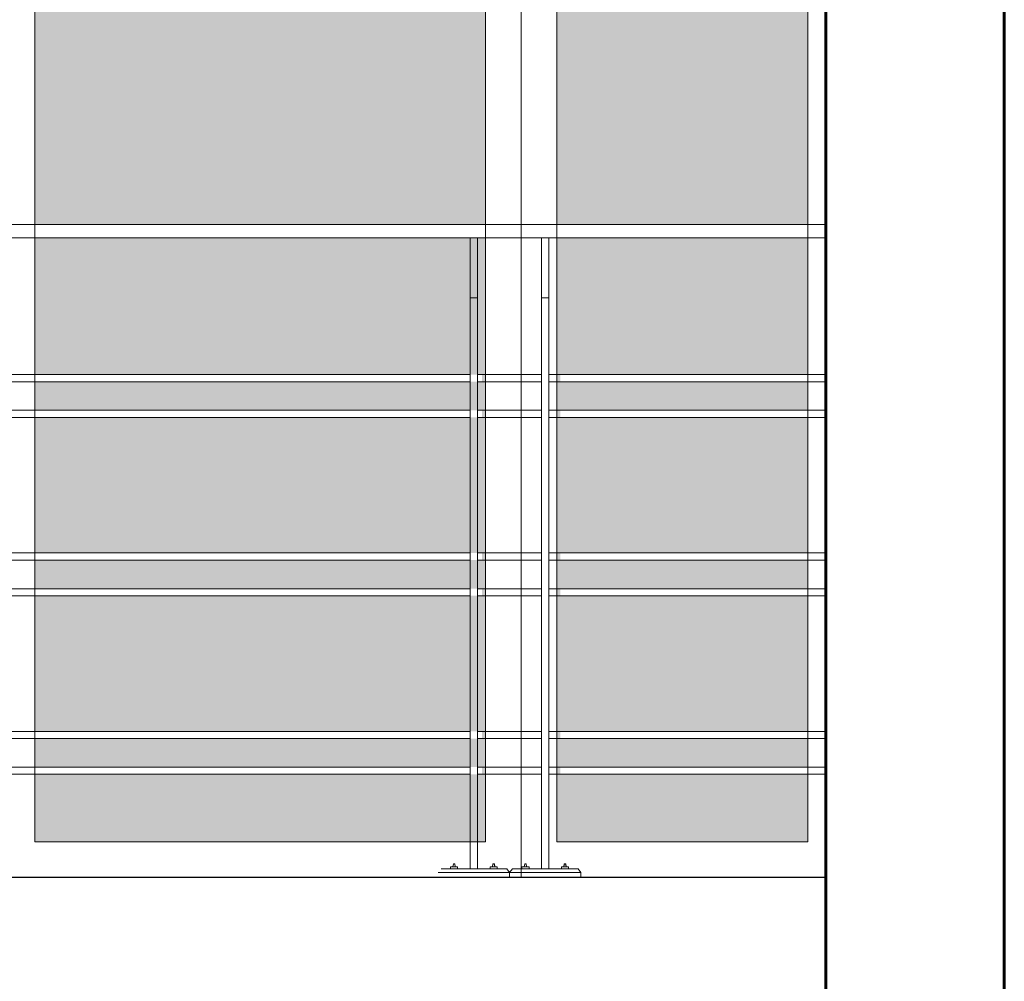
# Model space of a CAD drawing. Header units: metres. Extents: x -13 to 533, y -25 to 219.
# Tile 96 of 99: x 123.7 to 125.08, y 16.76 to 18.11. Entities that reach past the tile are written whole.
import ezdxf

# ---------------------------------------------------------------- set-up
doc = ezdxf.new("R2010")
doc.units = ezdxf.units.M
for name, color, linetype, lineweight in [('Pluma 0.1', 252, 'Continuous', 9), ('Pluma 0.2', 252, 'Continuous', 20), ('PLUMA 0.3', 251, 'Continuous', 30), ('PLUMA 0.8', 1, 'Continuous', 60)]:
    doc.layers.add(name, color=color, linetype=linetype, lineweight=lineweight)

msp = doc.modelspace()

# ---------------------------------------------------------------- hatches: boundary and pattern name
at = {"transparency": 33554595}
h = msp.add_hatch(color=256, dxfattribs=at)
h.set_gradient(color1=(122, 255, 255), color2=(56, 205, 255), tint=1, name='INVSPHERICAL')
h.paths.add_polyline_path([(124.8062, 17.8226), (124.4544, 17.8226), (124.4544, 19.3077), (124.8062, 19.3077)])
h.paths.add_polyline_path([(124.3544, 17.8226), (123.7227, 17.8226), (123.7227, 19.3077), (124.3544, 19.3077)])
h.paths.add_polyline_path([(122.8909, 17.8226), (122.5392, 17.8226), (122.5392, 19.3077), (122.8909, 19.3077)])
h.paths.add_polyline_path([(123.6227, 17.8226), (122.9909, 17.8226), (122.9909, 19.3077), (123.6227, 19.3077)])
h.paths.add_polyline_path([(124.3494, 17.1125), (123.7227, 17.1125), (123.7227, 17.3025), (124.3494, 17.3025), (124.3494, 17.3125), (123.7227, 17.3125), (123.7227, 17.3525), (124.3494, 17.3525), (124.3494, 17.3625), (123.7227, 17.3625), (123.7227, 17.5525), (124.3494, 17.5525), (124.3494, 17.5625), (123.7227, 17.5625), (123.7227, 17.6025), (124.3494, 17.6025), (124.3494, 17.6125), (123.7227, 17.6125), (123.7227, 17.8038), (124.3544, 17.8038), (124.3544, 16.9577), (123.7227, 16.9577), (123.7227, 17.0525), (124.3494, 17.0525), (124.3494, 17.0625), (123.7227, 17.0625), (123.7227, 17.1025), (124.3494, 17.1025)])
h.paths.add_polyline_path([(124.4594, 17.5525), (124.8062, 17.5525), (124.8062, 17.3625), (124.4594, 17.3625), (124.4594, 17.3525), (124.8062, 17.3525), (124.8062, 17.3125), (124.4594, 17.3125), (124.4594, 17.3025), (124.8062, 17.3025), (124.8062, 17.1125), (124.4594, 17.1125), (124.4594, 17.1025), (124.8062, 17.1025), (124.8062, 17.0625), (124.4594, 17.0625), (124.4594, 17.0525), (124.8062, 17.0525), (124.8062, 16.9577), (124.4544, 16.9577), (124.4544, 17.8038), (124.8062, 17.8038), (124.8062, 17.6125), (124.4594, 17.6125), (124.4594, 17.6025), (124.8062, 17.6025), (124.8062, 17.5625), (124.4594, 17.5625)])
h.paths.add_polyline_path([(122.9962, 17.0525), (123.6227, 17.0525), (123.6227, 16.9577), (122.9909, 16.9577), (122.9909, 17.8038), (123.6227, 17.8038), (123.6227, 17.6125), (122.9962, 17.6125), (122.9962, 17.6025), (123.6227, 17.6025), (123.6227, 17.5625), (122.9962, 17.5625), (122.9962, 17.5525), (123.6227, 17.5525), (123.6227, 17.3625), (122.9962, 17.3625), (122.9962, 17.3525), (123.6227, 17.3525), (123.6227, 17.3125), (122.9962, 17.3125), (122.9962, 17.3025), (123.6227, 17.3025), (123.6227, 17.1125), (122.9962, 17.1125), (122.9962, 17.1025), (123.6227, 17.1025), (123.6227, 17.0625), (122.9962, 17.0625)])
h.paths.add_polyline_path([(122.5392, 17.0525), (122.8862, 17.0525), (122.8862, 17.0625), (122.5392, 17.0625), (122.5392, 17.1025), (122.8862, 17.1025), (122.8862, 17.1125), (122.5392, 17.1125), (122.5392, 17.3025), (122.8862, 17.3025), (122.8862, 17.3125), (122.5392, 17.3125), (122.5392, 17.3525), (122.8862, 17.3525), (122.8862, 17.3625), (122.5392, 17.3625), (122.5392, 17.5525), (122.8862, 17.5525), (122.8862, 17.5625), (122.5392, 17.5625), (122.5392, 17.6025), (122.8862, 17.6025), (122.8862, 17.6125), (122.5392, 17.6125), (122.5392, 17.8038), (122.8909, 17.8038), (122.8909, 16.9577), (122.5392, 16.9577)])

# ---------------------------------------------------------------- linework, layer by layer
at = {"layer": 'Pluma 0.1'}
msp.add_line((124.4044, 19.3577), (124.4044, 16.9077), dxfattribs=at)
for points in [[(124.3544, 19.3077), (123.7227, 19.3077), (123.7227, 16.9577), (124.3544, 16.9577)], [(124.8062, 19.3077), (124.4544, 19.3077), (124.4544, 16.9577), (124.8062, 16.9577)]]:
    msp.add_lwpolyline(points, close=True, dxfattribs=at)
at = {"layer": 'Pluma 0.2'}
for p, q in [((124.8314, 17.8226), (122.4729, 17.8226)), ((124.8314, 17.8038), (122.4729, 17.8038)), ((124.3331, 17.7201), (124.3331, 17.8038)), ((124.3431, 17.7201), (124.3431, 17.8038)), ((124.4331, 17.7201), (124.4331, 17.8038)), ((124.4431, 17.7201), (124.4431, 17.8038)), ((124.3431, 17.7201), (124.3331, 17.7201)), ((124.3331, 17.7201), (124.3431, 17.7201)), ((124.3331, 16.9201), (124.3331, 17.7201)), ((124.3331, 16.9201), (124.3331, 17.7201)), ((124.3331, 17.7201), (124.3333, 17.7201)), ((124.3333, 17.7201), (124.3331, 17.7201)), ((124.3338, 17.7201), (124.3333, 17.7201)), ((124.3333, 17.7201), (124.3338, 17.7201)), ((124.3338, 17.7201), (124.3346, 17.7201)), ((124.3346, 17.7201), (124.3338, 17.7201)), ((124.3356, 17.7201), (124.3346, 17.7201)), ((124.3346, 17.7201), (124.3356, 17.7201)), ((124.3368, 17.7201), (124.3356, 17.7201)), ((124.3356, 17.7201), (124.3368, 17.7201)), ((124.3381, 17.7201), (124.3368, 17.7201)), ((124.3368, 17.7201), (124.3381, 17.7201)), ((124.3394, 17.7201), (124.3381, 17.7201)), ((124.3381, 17.7201), (124.3394, 17.7201)), ((124.3406, 17.7201), (124.3394, 17.7201)), ((124.3394, 17.7201), (124.3406, 17.7201)), ((124.3416, 17.7201), (124.3406, 17.7201)), ((124.3406, 17.7201), (124.3416, 17.7201)), ((124.3416, 17.7201), (124.3424, 17.7201)), ((124.3424, 17.7201), (124.3416, 17.7201)), ((124.3429, 17.7201), (124.3424, 17.7201)), ((124.3424, 17.7201), (124.3429, 17.7201)), ((124.3431, 17.7201), (124.3429, 17.7201)), ((124.3429, 17.7201), (124.3431, 17.7201)), ((124.3431, 16.9201), (124.3431, 17.7201)), ((124.3431, 16.9201), (124.3431, 17.7201)), ((124.4431, 17.7201), (124.4331, 17.7201)), ((124.4331, 17.7201), (124.4431, 17.7201)), ((124.4331, 16.9201), (124.4331, 17.7201)), ((124.4331, 16.9201), (124.4331, 17.7201)), ((124.4331, 17.7201), (124.4333, 17.7201)), ((124.4333, 17.7201), (124.4331, 17.7201)), ((124.4338, 17.7201), (124.4333, 17.7201)), ((124.4333, 17.7201), (124.4338, 17.7201)), ((124.4338, 17.7201), (124.4346, 17.7201)), ((124.4346, 17.7201), (124.4338, 17.7201)), ((124.4356, 17.7201), (124.4346, 17.7201)), ((124.4346, 17.7201), (124.4356, 17.7201)), ((124.4368, 17.7201), (124.4356, 17.7201)), ((124.4356, 17.7201), (124.4368, 17.7201)), ((124.4381, 17.7201), (124.4368, 17.7201)), ((124.4368, 17.7201), (124.4381, 17.7201)), ((124.4394, 17.7201), (124.4381, 17.7201)), ((124.4381, 17.7201), (124.4394, 17.7201)), ((124.4406, 17.7201), (124.4394, 17.7201)), ((124.4394, 17.7201), (124.4406, 17.7201)), ((124.4416, 17.7201), (124.4406, 17.7201)), ((124.4406, 17.7201), (124.4416, 17.7201)), ((124.4416, 17.7201), (124.4424, 17.7201)), ((124.4424, 17.7201), (124.4416, 17.7201)), ((124.4429, 17.7201), (124.4424, 17.7201)), ((124.4424, 17.7201), (124.4429, 17.7201)), ((124.4431, 17.7201), (124.4429, 17.7201)), ((124.4429, 17.7201), (124.4431, 17.7201)), ((124.4431, 16.9201), (124.4431, 17.7201)), ((124.4431, 16.9201), (124.4431, 17.7201)), ((124.3331, 17.6125), (122.9799, 17.6125)), ((124.3431, 17.6125), (124.4331, 17.6125)), ((124.4429, 17.6125), (124.8314, 17.6125)), ((124.3331, 17.6025), (122.9799, 17.6025)), ((124.3431, 17.6025), (124.4331, 17.6025)), ((124.4429, 17.6025), (124.8314, 17.6025)), ((124.3331, 17.5625), (122.9799, 17.5625)), ((124.3331, 17.5525), (122.9799, 17.5525)), ((124.3431, 17.5625), (124.4331, 17.5625)), ((124.3431, 17.5525), (124.4331, 17.5525)), ((124.4429, 17.5625), (124.8314, 17.5625)), ((124.4429, 17.5525), (124.4431, 17.5525)), ((124.4429, 17.5525), (124.8314, 17.5525)), ((124.3331, 17.3625), (122.9799, 17.3625)), ((124.3431, 17.3625), (124.4331, 17.3625)), ((124.4429, 17.3625), (124.8314, 17.3625)), ((124.3331, 17.3525), (122.9799, 17.3525)), ((124.3431, 17.3525), (124.4331, 17.3525)), ((124.4429, 17.3525), (124.8314, 17.3525)), ((124.3331, 17.3125), (122.9799, 17.3125)), ((124.3331, 17.3025), (122.9799, 17.3025)), ((124.3431, 17.3125), (124.4331, 17.3125)), ((124.3431, 17.3025), (124.4331, 17.3025)), ((124.4429, 17.3125), (124.8314, 17.3125)), ((124.4429, 17.3025), (124.8314, 17.3025)), ((124.3331, 17.1125), (122.9799, 17.1125)), ((124.3431, 17.1125), (124.4331, 17.1125)), ((124.4429, 17.1125), (124.8314, 17.1125)), ((124.3331, 17.1025), (122.9799, 17.1025)), ((124.3431, 17.1025), (124.4331, 17.1025)), ((124.4429, 17.1025), (124.8314, 17.1025)), ((124.3331, 17.0625), (122.9799, 17.0625)), ((124.3431, 17.0625), (124.4331, 17.0625)), ((124.4429, 17.0625), (124.8314, 17.0625)), ((124.3331, 17.0525), (122.9799, 17.0525)), ((124.3431, 17.0525), (124.4331, 17.0525)), ((124.4429, 17.0525), (124.8314, 17.0525)), ((124.3841, 16.9201), (124.2921, 16.9201)), ((124.2921, 16.9201), (124.3841, 16.9201)), ((124.3056, 16.9231), (124.3054, 16.9231)), ((124.3054, 16.9231), (124.3056, 16.9231)), ((124.3054, 16.9201), (124.3054, 16.9231)), ((124.3056, 16.9231), (124.3054, 16.9231)), ((124.3054, 16.9231), (124.3056, 16.9231)), ((124.3054, 16.9201), (124.3054, 16.9231)), ((124.3054, 16.9201), (124.3056, 16.9201)), ((124.3056, 16.9201), (124.3054, 16.9201)), ((124.3056, 16.9201), (124.3054, 16.9201)), ((124.3054, 16.9201), (124.3056, 16.9201)), ((124.3061, 16.9231), (124.3056, 16.9231)), ((124.3056, 16.9231), (124.3061, 16.9231)), ((124.3061, 16.9231), (124.3056, 16.9231)), ((124.3056, 16.9231), (124.3061, 16.9231)), ((124.3056, 16.9201), (124.3061, 16.9201)), ((124.3061, 16.9201), (124.3056, 16.9201)), ((124.3056, 16.9201), (124.3061, 16.9201)), ((124.3061, 16.9201), (124.3056, 16.9201)), ((124.3069, 16.9231), (124.3061, 16.9231)), ((124.3061, 16.9231), (124.3069, 16.9231)), ((124.3069, 16.9231), (124.3061, 16.9231)), ((124.3061, 16.9231), (124.3069, 16.9231)), ((124.3069, 16.9201), (124.3061, 16.9201)), ((124.3061, 16.9201), (124.3069, 16.9201)), ((124.3061, 16.9201), (124.3069, 16.9201)), ((124.3069, 16.9201), (124.3061, 16.9201)), ((124.3079, 16.9231), (124.3069, 16.9231)), ((124.3069, 16.9231), (124.3079, 16.9231)), ((124.3079, 16.9231), (124.3069, 16.9231)), ((124.3069, 16.9231), (124.3079, 16.9231)), ((124.3079, 16.9201), (124.3069, 16.9201)), ((124.3069, 16.9201), (124.3079, 16.9201)), ((124.3079, 16.9201), (124.3069, 16.9201)), ((124.3069, 16.9201), (124.3079, 16.9201)), ((124.3091, 16.9231), (124.3079, 16.9231)), ((124.3079, 16.9231), (124.3091, 16.9231)), ((124.3091, 16.9231), (124.3079, 16.9231)), ((124.3079, 16.9231), (124.3091, 16.9231)), ((124.3091, 16.9201), (124.3079, 16.9201)), ((124.3079, 16.9201), (124.3091, 16.9201)), ((124.3091, 16.9201), (124.3079, 16.9201)), ((124.3079, 16.9201), (124.3091, 16.9201)), ((124.3088, 16.9231), (124.3094, 16.9271)), ((124.3088, 16.9231), (124.3095, 16.9271)), ((124.3089, 16.9231), (124.3088, 16.9231)), ((124.3088, 16.9231), (124.3089, 16.9231)), ((124.3089, 16.9231), (124.3088, 16.9231)), ((124.3088, 16.9231), (124.3089, 16.9231)), ((124.309, 16.9231), (124.3089, 16.9231)), ((124.3089, 16.9231), (124.309, 16.9231)), ((124.309, 16.9231), (124.3089, 16.9231)), ((124.3089, 16.9231), (124.309, 16.9231)), ((124.3093, 16.9231), (124.309, 16.9231)), ((124.309, 16.9231), (124.3093, 16.9231)), ((124.3093, 16.9231), (124.309, 16.9231)), ((124.309, 16.9231), (124.3093, 16.9231)), ((124.3104, 16.9231), (124.3091, 16.9231)), ((124.3091, 16.9231), (124.3104, 16.9231)), ((124.3091, 16.9231), (124.3104, 16.9231)), ((124.3104, 16.9231), (124.3091, 16.9231)), ((124.3104, 16.9201), (124.3091, 16.9201)), ((124.3091, 16.9201), (124.3104, 16.9201)), ((124.3104, 16.9201), (124.3091, 16.9201)), ((124.3091, 16.9201), (124.3104, 16.9201)), ((124.3096, 16.9231), (124.3093, 16.9231)), ((124.3093, 16.9231), (124.3096, 16.9231)), ((124.3096, 16.9231), (124.3093, 16.9231)), ((124.3093, 16.9231), (124.3096, 16.9231)), ((124.3095, 16.9271), (124.3094, 16.9271)), ((124.3094, 16.9271), (124.3095, 16.9271)), ((124.3096, 16.9271), (124.3095, 16.9271)), ((124.3095, 16.9271), (124.3096, 16.9271)), ((124.3096, 16.9271), (124.3095, 16.9271)), ((124.3095, 16.9271), (124.3095, 16.9271)), ((124.3095, 16.9271), (124.3095, 16.9271)), ((124.3095, 16.9271), (124.3096, 16.9271)), ((124.3097, 16.9271), (124.3096, 16.9271)), ((124.3096, 16.9271), (124.3097, 16.9271)), ((124.3098, 16.9271), (124.3096, 16.9271)), ((124.3096, 16.9271), (124.3098, 16.9271)), ((124.31, 16.9231), (124.3096, 16.9231)), ((124.3096, 16.9231), (124.31, 16.9231)), ((124.3096, 16.9231), (124.31, 16.9231)), ((124.31, 16.9231), (124.3096, 16.9231)), ((124.3099, 16.9271), (124.3097, 16.9271)), ((124.3097, 16.9271), (124.3099, 16.9271)), ((124.31, 16.9271), (124.3098, 16.9271)), ((124.3098, 16.9271), (124.31, 16.9271)), ((124.3101, 16.9271), (124.3099, 16.9271)), ((124.3099, 16.9271), (124.3101, 16.9271)), ((124.3102, 16.9271), (124.31, 16.9271)), ((124.31, 16.9271), (124.3102, 16.9271)), ((124.3104, 16.9231), (124.31, 16.9231)), ((124.31, 16.9231), (124.3104, 16.9231)), ((124.31, 16.9231), (124.3104, 16.9231)), ((124.3104, 16.9231), (124.31, 16.9231)), ((124.3104, 16.9271), (124.3101, 16.9271)), ((124.3101, 16.9271), (124.3104, 16.9271)), ((124.3105, 16.9271), (124.3102, 16.9271)), ((124.3102, 16.9271), (124.3105, 16.9271)), ((124.3106, 16.9271), (124.3104, 16.9271)), ((124.3104, 16.9271), (124.3106, 16.9271)), ((124.3117, 16.9231), (124.3104, 16.9231)), ((124.3104, 16.9231), (124.3117, 16.9231)), ((124.3108, 16.9231), (124.3104, 16.9231)), ((124.3104, 16.9231), (124.3108, 16.9231)), ((124.3104, 16.9231), (124.3117, 16.9231)), ((124.3117, 16.9231), (124.3104, 16.9231)), ((124.3104, 16.9231), (124.3108, 16.9231)), ((124.3108, 16.9231), (124.3104, 16.9231)), ((124.3117, 16.9201), (124.3104, 16.9201)), ((124.3104, 16.9201), (124.3117, 16.9201)), ((124.3104, 16.9201), (124.3117, 16.9201)), ((124.3117, 16.9201), (124.3104, 16.9201)), ((124.3107, 16.9271), (124.3105, 16.9271)), ((124.3105, 16.9271), (124.3107, 16.9271)), ((124.3109, 16.9271), (124.3106, 16.9271)), ((124.3106, 16.9271), (124.3109, 16.9271)), ((124.3107, 16.9271), (124.3109, 16.9271)), ((124.3109, 16.9271), (124.3107, 16.9271)), ((124.3112, 16.9231), (124.3108, 16.9231)), ((124.3108, 16.9231), (124.3112, 16.9231)), ((124.3108, 16.9231), (124.3112, 16.9231)), ((124.3112, 16.9231), (124.3108, 16.9231)), ((124.3111, 16.9271), (124.3109, 16.9271)), ((124.3109, 16.9271), (124.3111, 16.9271)), ((124.3109, 16.9271), (124.3111, 16.9271)), ((124.3111, 16.9271), (124.3109, 16.9271)), ((124.3112, 16.9271), (124.3111, 16.9271)), ((124.3111, 16.9271), (124.3112, 16.9271)), ((124.3111, 16.9271), (124.3113, 16.9271)), ((124.3113, 16.9271), (124.3111, 16.9271)), ((124.3113, 16.9271), (124.3112, 16.9271)), ((124.3112, 16.9271), (124.3113, 16.9271)), ((124.3115, 16.9231), (124.3112, 16.9231)), ((124.3112, 16.9231), (124.3115, 16.9231)), ((124.3112, 16.9231), (124.3115, 16.9231)), ((124.3115, 16.9231), (124.3112, 16.9231)), ((124.3113, 16.9271), (124.3113, 16.9271)), ((124.3113, 16.9271), (124.3113, 16.9271)), ((124.312, 16.9231), (124.3113, 16.9271)), ((124.3113, 16.9271), (124.3114, 16.9271)), ((124.3114, 16.9271), (124.3113, 16.9271)), ((124.3114, 16.9271), (124.3114, 16.9271)), ((124.3114, 16.9271), (124.3114, 16.9271)), ((124.312, 16.9231), (124.3114, 16.9271)), ((124.3118, 16.9231), (124.3115, 16.9231)), ((124.3115, 16.9231), (124.3118, 16.9231)), ((124.3115, 16.9231), (124.3118, 16.9231)), ((124.3118, 16.9231), (124.3115, 16.9231)), ((124.3129, 16.9231), (124.3117, 16.9231)), ((124.3117, 16.9231), (124.3129, 16.9231)), ((124.3117, 16.9231), (124.3129, 16.9231)), ((124.3129, 16.9231), (124.3117, 16.9231)), ((124.3129, 16.9201), (124.3117, 16.9201)), ((124.3117, 16.9201), (124.3129, 16.9201)), ((124.3129, 16.9201), (124.3117, 16.9201)), ((124.3117, 16.9201), (124.3129, 16.9201)), ((124.3118, 16.9231), (124.3119, 16.9231)), ((124.3119, 16.9231), (124.3118, 16.9231)), ((124.3118, 16.9231), (124.3119, 16.9231)), ((124.3119, 16.9231), (124.3118, 16.9231)), ((124.3119, 16.9231), (124.312, 16.9231)), ((124.312, 16.9231), (124.3119, 16.9231)), ((124.3119, 16.9231), (124.312, 16.9231)), ((124.312, 16.9231), (124.3119, 16.9231)), ((124.3139, 16.9231), (124.3129, 16.9231)), ((124.3129, 16.9231), (124.3139, 16.9231)), ((124.3129, 16.9231), (124.3139, 16.9231)), ((124.3139, 16.9231), (124.3129, 16.9231)), ((124.3139, 16.9201), (124.3129, 16.9201)), ((124.3129, 16.9201), (124.3139, 16.9201)), ((124.3139, 16.9201), (124.3129, 16.9201)), ((124.3129, 16.9201), (124.3139, 16.9201)), ((124.3147, 16.9231), (124.3139, 16.9231)), ((124.3139, 16.9231), (124.3147, 16.9231)), ((124.3139, 16.9231), (124.3147, 16.9231)), ((124.3147, 16.9231), (124.3139, 16.9231)), ((124.3147, 16.9201), (124.3139, 16.9201)), ((124.3139, 16.9201), (124.3147, 16.9201)), ((124.3139, 16.9201), (124.3147, 16.9201)), ((124.3147, 16.9201), (124.3139, 16.9201)), ((124.3152, 16.9231), (124.3147, 16.9231)), ((124.3147, 16.9231), (124.3152, 16.9231)), ((124.3147, 16.9231), (124.3152, 16.9231)), ((124.3152, 16.9231), (124.3147, 16.9231)), ((124.3152, 16.9201), (124.3147, 16.9201)), ((124.3147, 16.9201), (124.3152, 16.9201)), ((124.3147, 16.9201), (124.3152, 16.9201)), ((124.3152, 16.9201), (124.3147, 16.9201)), ((124.3152, 16.9231), (124.3154, 16.9231)), ((124.3154, 16.9231), (124.3152, 16.9231)), ((124.3152, 16.9231), (124.3154, 16.9231)), ((124.3154, 16.9231), (124.3152, 16.9231)), ((124.3154, 16.9201), (124.3152, 16.9201)), ((124.3152, 16.9201), (124.3154, 16.9201)), ((124.3154, 16.9201), (124.3152, 16.9201)), ((124.3152, 16.9201), (124.3154, 16.9201)), ((124.3154, 16.9201), (124.3154, 16.9231)), ((124.3154, 16.9201), (124.3154, 16.9231)), ((124.3431, 16.9201), (124.3331, 16.9201)), ((124.3331, 16.9201), (124.3431, 16.9201)), ((124.361, 16.9231), (124.3608, 16.9231)), ((124.3608, 16.9231), (124.361, 16.9231)), ((124.3608, 16.9201), (124.3608, 16.9231)), ((124.361, 16.9231), (124.3608, 16.9231)), ((124.3608, 16.9231), (124.361, 16.9231)), ((124.3608, 16.9201), (124.3608, 16.9231)), ((124.3608, 16.9201), (124.361, 16.9201)), ((124.361, 16.9201), (124.3608, 16.9201)), ((124.3608, 16.9201), (124.361, 16.9201)), ((124.361, 16.9201), (124.3608, 16.9201)), ((124.361, 16.9231), (124.3615, 16.9231)), ((124.3615, 16.9231), (124.361, 16.9231)), ((124.3615, 16.9231), (124.361, 16.9231)), ((124.361, 16.9231), (124.3615, 16.9231)), ((124.361, 16.9201), (124.3615, 16.9201)), ((124.3615, 16.9201), (124.361, 16.9201)), ((124.3615, 16.9201), (124.361, 16.9201)), ((124.361, 16.9201), (124.3615, 16.9201)), ((124.3615, 16.9231), (124.3623, 16.9231)), ((124.3623, 16.9231), (124.3615, 16.9231)), ((124.3623, 16.9231), (124.3615, 16.9231)), ((124.3615, 16.9231), (124.3623, 16.9231)), ((124.3615, 16.9201), (124.3623, 16.9201)), ((124.3623, 16.9201), (124.3615, 16.9201)), ((124.3623, 16.9201), (124.3615, 16.9201)), ((124.3615, 16.9201), (124.3623, 16.9201)), ((124.3623, 16.9231), (124.3633, 16.9231)), ((124.3633, 16.9231), (124.3623, 16.9231)), ((124.3633, 16.9231), (124.3623, 16.9231)), ((124.3623, 16.9231), (124.3633, 16.9231)), ((124.3623, 16.9201), (124.3633, 16.9201)), ((124.3633, 16.9201), (124.3623, 16.9201)), ((124.3623, 16.9201), (124.3633, 16.9201)), ((124.3633, 16.9201), (124.3623, 16.9201)), ((124.3633, 16.9231), (124.3645, 16.9231)), ((124.3645, 16.9231), (124.3633, 16.9231)), ((124.3645, 16.9231), (124.3633, 16.9231)), ((124.3633, 16.9231), (124.3645, 16.9231)), ((124.3633, 16.9201), (124.3645, 16.9201)), ((124.3645, 16.9201), (124.3633, 16.9201)), ((124.3633, 16.9201), (124.3645, 16.9201)), ((124.3645, 16.9201), (124.3633, 16.9201)), ((124.3642, 16.9231), (124.3649, 16.9271)), ((124.3642, 16.9231), (124.3648, 16.9271)), ((124.3643, 16.9231), (124.3642, 16.9231)), ((124.3642, 16.9231), (124.3643, 16.9231)), ((124.3643, 16.9231), (124.3642, 16.9231)), ((124.3642, 16.9231), (124.3643, 16.9231)), ((124.3645, 16.9231), (124.3643, 16.9231)), ((124.3643, 16.9231), (124.3645, 16.9231)), ((124.3645, 16.9231), (124.3643, 16.9231)), ((124.3643, 16.9231), (124.3645, 16.9231)), ((124.3645, 16.9231), (124.3658, 16.9231)), ((124.3658, 16.9231), (124.3645, 16.9231)), ((124.3645, 16.9231), (124.3647, 16.9231)), ((124.3647, 16.9231), (124.3645, 16.9231)), ((124.3658, 16.9231), (124.3645, 16.9231)), ((124.3645, 16.9231), (124.3658, 16.9231)), ((124.3647, 16.9231), (124.3645, 16.9231)), ((124.3645, 16.9231), (124.3647, 16.9231)), ((124.3645, 16.9201), (124.3658, 16.9201)), ((124.3658, 16.9201), (124.3645, 16.9201)), ((124.3658, 16.9201), (124.3645, 16.9201)), ((124.3645, 16.9201), (124.3658, 16.9201)), ((124.3647, 16.9231), (124.365, 16.9231)), ((124.365, 16.9231), (124.3647, 16.9231)), ((124.365, 16.9231), (124.3647, 16.9231)), ((124.3647, 16.9231), (124.365, 16.9231)), ((124.3649, 16.9271), (124.3648, 16.9271)), ((124.3648, 16.9271), (124.3648, 16.9271)), ((124.3648, 16.9271), (124.3648, 16.9271)), ((124.3648, 16.9271), (124.3649, 16.9271)), ((124.3649, 16.9271), (124.365, 16.9271)), ((124.365, 16.9271), (124.3649, 16.9271)), ((124.3649, 16.9271), (124.3649, 16.9271)), ((124.3649, 16.9271), (124.3649, 16.9271)), ((124.3651, 16.9271), (124.3649, 16.9271)), ((124.3649, 16.9271), (124.3651, 16.9271)), ((124.365, 16.9271), (124.3652, 16.9271)), ((124.3652, 16.9271), (124.365, 16.9271)), ((124.365, 16.9231), (124.3654, 16.9231)), ((124.3654, 16.9231), (124.365, 16.9231)), ((124.3654, 16.9231), (124.365, 16.9231)), ((124.365, 16.9231), (124.3654, 16.9231)), ((124.3653, 16.9271), (124.3651, 16.9271)), ((124.3651, 16.9271), (124.3653, 16.9271)), ((124.3652, 16.9271), (124.3654, 16.9271)), ((124.3654, 16.9271), (124.3652, 16.9271)), ((124.3655, 16.9271), (124.3653, 16.9271)), ((124.3653, 16.9271), (124.3655, 16.9271)), ((124.3654, 16.9271), (124.3656, 16.9271)), ((124.3656, 16.9271), (124.3654, 16.9271)), ((124.3654, 16.9231), (124.3658, 16.9231)), ((124.3658, 16.9231), (124.3654, 16.9231)), ((124.3658, 16.9231), (124.3654, 16.9231)), ((124.3654, 16.9231), (124.3658, 16.9231)), ((124.3655, 16.9271), (124.3658, 16.9271)), ((124.3658, 16.9271), (124.3655, 16.9271)), ((124.3656, 16.9271), (124.3658, 16.9271)), ((124.3658, 16.9271), (124.3656, 16.9271)), ((124.3658, 16.9271), (124.3661, 16.9271)), ((124.3661, 16.9271), (124.3658, 16.9271)), ((124.3658, 16.9271), (124.366, 16.9271)), ((124.366, 16.9271), (124.3658, 16.9271)), ((124.3658, 16.9231), (124.3671, 16.9231)), ((124.3671, 16.9231), (124.3658, 16.9231)), ((124.3658, 16.9231), (124.3662, 16.9231)), ((124.3662, 16.9231), (124.3658, 16.9231)), ((124.3671, 16.9231), (124.3658, 16.9231)), ((124.3658, 16.9231), (124.3671, 16.9231)), ((124.3662, 16.9231), (124.3658, 16.9231)), ((124.3658, 16.9231), (124.3662, 16.9231)), ((124.3658, 16.9201), (124.3671, 16.9201)), ((124.3671, 16.9201), (124.3658, 16.9201)), ((124.3658, 16.9201), (124.3671, 16.9201)), ((124.3671, 16.9201), (124.3658, 16.9201)), ((124.366, 16.9271), (124.3662, 16.9271)), ((124.3662, 16.9271), (124.366, 16.9271)), ((124.3661, 16.9271), (124.3663, 16.9271)), ((124.3663, 16.9271), (124.3661, 16.9271)), ((124.3662, 16.9271), (124.3664, 16.9271)), ((124.3664, 16.9271), (124.3662, 16.9271)), ((124.3662, 16.9231), (124.3666, 16.9231)), ((124.3666, 16.9231), (124.3662, 16.9231)), ((124.3666, 16.9231), (124.3662, 16.9231)), ((124.3662, 16.9231), (124.3666, 16.9231)), ((124.3663, 16.9271), (124.3665, 16.9271)), ((124.3665, 16.9271), (124.3663, 16.9271)), ((124.3664, 16.9271), (124.3666, 16.9271)), ((124.3666, 16.9271), (124.3664, 16.9271)), ((124.3665, 16.9271), (124.3667, 16.9271)), ((124.3667, 16.9271), (124.3665, 16.9271)), ((124.3666, 16.9271), (124.3667, 16.9271)), ((124.3667, 16.9271), (124.3666, 16.9271)), ((124.3666, 16.9231), (124.3669, 16.9231)), ((124.3669, 16.9231), (124.3666, 16.9231)), ((124.3666, 16.9231), (124.3669, 16.9231)), ((124.3669, 16.9231), (124.3666, 16.9231)), ((124.3667, 16.9271), (124.3668, 16.9271)), ((124.3668, 16.9271), (124.3667, 16.9271)), ((124.3667, 16.9271), (124.3667, 16.9271)), ((124.3667, 16.9271), (124.3667, 16.9271)), ((124.3674, 16.9231), (124.3667, 16.9271)), ((124.3668, 16.9271), (124.3668, 16.9271)), ((124.3668, 16.9271), (124.3668, 16.9271)), ((124.3674, 16.9231), (124.3668, 16.9271)), ((124.3669, 16.9231), (124.3672, 16.9231)), ((124.3672, 16.9231), (124.3669, 16.9231)), ((124.3669, 16.9231), (124.3672, 16.9231)), ((124.3672, 16.9231), (124.3669, 16.9231)), ((124.3671, 16.9231), (124.3683, 16.9231)), ((124.3683, 16.9231), (124.3671, 16.9231)), ((124.3671, 16.9231), (124.3683, 16.9231)), ((124.3683, 16.9231), (124.3671, 16.9231)), ((124.3671, 16.9201), (124.3683, 16.9201)), ((124.3683, 16.9201), (124.3671, 16.9201)), ((124.3671, 16.9201), (124.3683, 16.9201)), ((124.3683, 16.9201), (124.3671, 16.9201)), ((124.3672, 16.9231), (124.3674, 16.9231)), ((124.3674, 16.9231), (124.3672, 16.9231)), ((124.3672, 16.9231), (124.3674, 16.9231)), ((124.3674, 16.9231), (124.3672, 16.9231)), ((124.3674, 16.9231), (124.3674, 16.9231)), ((124.3674, 16.9231), (124.3674, 16.9231)), ((124.3674, 16.9231), (124.3674, 16.9231)), ((124.3674, 16.9231), (124.3674, 16.9231)), ((124.3683, 16.9231), (124.3694, 16.9231)), ((124.3694, 16.9231), (124.3683, 16.9231)), ((124.3683, 16.9231), (124.3694, 16.9231)), ((124.3694, 16.9231), (124.3683, 16.9231)), ((124.3683, 16.9201), (124.3694, 16.9201)), ((124.3694, 16.9201), (124.3683, 16.9201)), ((124.3683, 16.9201), (124.3694, 16.9201)), ((124.3694, 16.9201), (124.3683, 16.9201)), ((124.3694, 16.9231), (124.3702, 16.9231)), ((124.3702, 16.9231), (124.3694, 16.9231)), ((124.3694, 16.9231), (124.3702, 16.9231)), ((124.3702, 16.9231), (124.3694, 16.9231)), ((124.3694, 16.9201), (124.3702, 16.9201)), ((124.3702, 16.9201), (124.3694, 16.9201)), ((124.3702, 16.9201), (124.3694, 16.9201)), ((124.3694, 16.9201), (124.3702, 16.9201)), ((124.3702, 16.9231), (124.3707, 16.9231)), ((124.3707, 16.9231), (124.3702, 16.9231)), ((124.3702, 16.9231), (124.3707, 16.9231)), ((124.3707, 16.9231), (124.3702, 16.9231)), ((124.3707, 16.9201), (124.3702, 16.9201)), ((124.3702, 16.9201), (124.3707, 16.9201)), ((124.3707, 16.9201), (124.3702, 16.9201)), ((124.3702, 16.9201), (124.3707, 16.9201)), ((124.3707, 16.9231), (124.3708, 16.9231)), ((124.3708, 16.9231), (124.3707, 16.9231)), ((124.3707, 16.9231), (124.3708, 16.9231)), ((124.3708, 16.9231), (124.3707, 16.9231)), ((124.3708, 16.9201), (124.3707, 16.9201)), ((124.3707, 16.9201), (124.3708, 16.9201)), ((124.3707, 16.9201), (124.3708, 16.9201)), ((124.3708, 16.9201), (124.3707, 16.9201)), ((124.3708, 16.9201), (124.3708, 16.9231)), ((124.3708, 16.9201), (124.3708, 16.9231)), ((124.3881, 16.9151), (124.3841, 16.9201)), ((124.3841, 16.9201), (124.3881, 16.9151)), ((124.3881, 16.9151), (124.3921, 16.9201)), ((124.3881, 16.9151), (124.3921, 16.9201)), ((124.3921, 16.9201), (124.4841, 16.9201)), ((124.4841, 16.9201), (124.3921, 16.9201)), ((124.4056, 16.9231), (124.4054, 16.9231)), ((124.4054, 16.9231), (124.4056, 16.9231)), ((124.4054, 16.9201), (124.4054, 16.9231)), ((124.4056, 16.9231), (124.4054, 16.9231)), ((124.4054, 16.9231), (124.4056, 16.9231)), ((124.4054, 16.9201), (124.4054, 16.9231)), ((124.4054, 16.9201), (124.4056, 16.9201)), ((124.4056, 16.9201), (124.4054, 16.9201)), ((124.4056, 16.9201), (124.4054, 16.9201)), ((124.4054, 16.9201), (124.4056, 16.9201)), ((124.4061, 16.9231), (124.4056, 16.9231)), ((124.4056, 16.9231), (124.4061, 16.9231)), ((124.4061, 16.9231), (124.4056, 16.9231)), ((124.4056, 16.9231), (124.4061, 16.9231)), ((124.4056, 16.9201), (124.4061, 16.9201)), ((124.4061, 16.9201), (124.4056, 16.9201)), ((124.4056, 16.9201), (124.4061, 16.9201)), ((124.4061, 16.9201), (124.4056, 16.9201)), ((124.4069, 16.9231), (124.4061, 16.9231)), ((124.4061, 16.9231), (124.4069, 16.9231)), ((124.4069, 16.9231), (124.4061, 16.9231)), ((124.4061, 16.9231), (124.4069, 16.9231)), ((124.4069, 16.9201), (124.4061, 16.9201)), ((124.4061, 16.9201), (124.4069, 16.9201)), ((124.4061, 16.9201), (124.4069, 16.9201)), ((124.4069, 16.9201), (124.4061, 16.9201)), ((124.4079, 16.9231), (124.4069, 16.9231)), ((124.4069, 16.9231), (124.4079, 16.9231)), ((124.4079, 16.9231), (124.4069, 16.9231)), ((124.4069, 16.9231), (124.4079, 16.9231)), ((124.4079, 16.9201), (124.4069, 16.9201)), ((124.4069, 16.9201), (124.4079, 16.9201)), ((124.4079, 16.9201), (124.4069, 16.9201)), ((124.4069, 16.9201), (124.4079, 16.9201)), ((124.4091, 16.9231), (124.4079, 16.9231)), ((124.4079, 16.9231), (124.4091, 16.9231)), ((124.4091, 16.9231), (124.4079, 16.9231)), ((124.4079, 16.9231), (124.4091, 16.9231)), ((124.4091, 16.9201), (124.4079, 16.9201)), ((124.4079, 16.9201), (124.4091, 16.9201)), ((124.4091, 16.9201), (124.4079, 16.9201)), ((124.4079, 16.9201), (124.4091, 16.9201)), ((124.4088, 16.9231), (124.4094, 16.9271)), ((124.4088, 16.9231), (124.4095, 16.9271)), ((124.4089, 16.9231), (124.4088, 16.9231)), ((124.4088, 16.9231), (124.4089, 16.9231)), ((124.4089, 16.9231), (124.4088, 16.9231)), ((124.4088, 16.9231), (124.4089, 16.9231)), ((124.409, 16.9231), (124.4089, 16.9231)), ((124.4089, 16.9231), (124.409, 16.9231)), ((124.409, 16.9231), (124.4089, 16.9231)), ((124.4089, 16.9231), (124.409, 16.9231)), ((124.4093, 16.9231), (124.409, 16.9231)), ((124.409, 16.9231), (124.4093, 16.9231)), ((124.4093, 16.9231), (124.409, 16.9231)), ((124.409, 16.9231), (124.4093, 16.9231)), ((124.4104, 16.9231), (124.4091, 16.9231)), ((124.4091, 16.9231), (124.4104, 16.9231)), ((124.4091, 16.9231), (124.4104, 16.9231)), ((124.4104, 16.9231), (124.4091, 16.9231)), ((124.4104, 16.9201), (124.4091, 16.9201)), ((124.4091, 16.9201), (124.4104, 16.9201)), ((124.4104, 16.9201), (124.4091, 16.9201)), ((124.4091, 16.9201), (124.4104, 16.9201)), ((124.4096, 16.9231), (124.4093, 16.9231)), ((124.4093, 16.9231), (124.4096, 16.9231)), ((124.4096, 16.9231), (124.4093, 16.9231)), ((124.4093, 16.9231), (124.4096, 16.9231)), ((124.4095, 16.9271), (124.4094, 16.9271)), ((124.4094, 16.9271), (124.4095, 16.9271)), ((124.4096, 16.9271), (124.4095, 16.9271)), ((124.4095, 16.9271), (124.4096, 16.9271)), ((124.4096, 16.9271), (124.4095, 16.9271)), ((124.4095, 16.9271), (124.4095, 16.9271)), ((124.4095, 16.9271), (124.4095, 16.9271)), ((124.4095, 16.9271), (124.4096, 16.9271)), ((124.4097, 16.9271), (124.4096, 16.9271)), ((124.4096, 16.9271), (124.4097, 16.9271)), ((124.4098, 16.9271), (124.4096, 16.9271)), ((124.4096, 16.9271), (124.4098, 16.9271)), ((124.41, 16.9231), (124.4096, 16.9231)), ((124.4096, 16.9231), (124.41, 16.9231)), ((124.4096, 16.9231), (124.41, 16.9231)), ((124.41, 16.9231), (124.4096, 16.9231)), ((124.4099, 16.9271), (124.4097, 16.9271)), ((124.4097, 16.9271), (124.4099, 16.9271)), ((124.41, 16.9271), (124.4098, 16.9271)), ((124.4098, 16.9271), (124.41, 16.9271)), ((124.4101, 16.9271), (124.4099, 16.9271)), ((124.4099, 16.9271), (124.4101, 16.9271)), ((124.4102, 16.9271), (124.41, 16.9271)), ((124.41, 16.9271), (124.4102, 16.9271)), ((124.4104, 16.9231), (124.41, 16.9231)), ((124.41, 16.9231), (124.4104, 16.9231)), ((124.41, 16.9231), (124.4104, 16.9231)), ((124.4104, 16.9231), (124.41, 16.9231)), ((124.4104, 16.9271), (124.4101, 16.9271)), ((124.4101, 16.9271), (124.4104, 16.9271)), ((124.4105, 16.9271), (124.4102, 16.9271)), ((124.4102, 16.9271), (124.4105, 16.9271)), ((124.4106, 16.9271), (124.4104, 16.9271)), ((124.4104, 16.9271), (124.4106, 16.9271)), ((124.4117, 16.9231), (124.4104, 16.9231)), ((124.4104, 16.9231), (124.4117, 16.9231)), ((124.4108, 16.9231), (124.4104, 16.9231)), ((124.4104, 16.9231), (124.4108, 16.9231)), ((124.4104, 16.9231), (124.4117, 16.9231)), ((124.4117, 16.9231), (124.4104, 16.9231)), ((124.4104, 16.9231), (124.4108, 16.9231)), ((124.4108, 16.9231), (124.4104, 16.9231)), ((124.4117, 16.9201), (124.4104, 16.9201)), ((124.4104, 16.9201), (124.4117, 16.9201)), ((124.4104, 16.9201), (124.4117, 16.9201)), ((124.4117, 16.9201), (124.4104, 16.9201)), ((124.4107, 16.9271), (124.4105, 16.9271)), ((124.4105, 16.9271), (124.4107, 16.9271)), ((124.4109, 16.9271), (124.4106, 16.9271)), ((124.4106, 16.9271), (124.4109, 16.9271)), ((124.4107, 16.9271), (124.4109, 16.9271)), ((124.4109, 16.9271), (124.4107, 16.9271)), ((124.4112, 16.9231), (124.4108, 16.9231)), ((124.4108, 16.9231), (124.4112, 16.9231)), ((124.4108, 16.9231), (124.4112, 16.9231)), ((124.4112, 16.9231), (124.4108, 16.9231)), ((124.4111, 16.9271), (124.4109, 16.9271)), ((124.4109, 16.9271), (124.4111, 16.9271)), ((124.4109, 16.9271), (124.4111, 16.9271)), ((124.4111, 16.9271), (124.4109, 16.9271)), ((124.4112, 16.9271), (124.4111, 16.9271)), ((124.4111, 16.9271), (124.4112, 16.9271)), ((124.4111, 16.9271), (124.4113, 16.9271)), ((124.4113, 16.9271), (124.4111, 16.9271)), ((124.4113, 16.9271), (124.4112, 16.9271)), ((124.4112, 16.9271), (124.4113, 16.9271)), ((124.4115, 16.9231), (124.4112, 16.9231)), ((124.4112, 16.9231), (124.4115, 16.9231)), ((124.4112, 16.9231), (124.4115, 16.9231)), ((124.4115, 16.9231), (124.4112, 16.9231)), ((124.4113, 16.9271), (124.4113, 16.9271)), ((124.4113, 16.9271), (124.4113, 16.9271)), ((124.412, 16.9231), (124.4113, 16.9271)), ((124.4113, 16.9271), (124.4114, 16.9271)), ((124.4114, 16.9271), (124.4113, 16.9271)), ((124.4114, 16.9271), (124.4114, 16.9271)), ((124.4114, 16.9271), (124.4114, 16.9271)), ((124.412, 16.9231), (124.4114, 16.9271)), ((124.4118, 16.9231), (124.4115, 16.9231)), ((124.4115, 16.9231), (124.4118, 16.9231)), ((124.4115, 16.9231), (124.4118, 16.9231)), ((124.4118, 16.9231), (124.4115, 16.9231)), ((124.4129, 16.9231), (124.4117, 16.9231)), ((124.4117, 16.9231), (124.4129, 16.9231)), ((124.4117, 16.9231), (124.4129, 16.9231)), ((124.4129, 16.9231), (124.4117, 16.9231)), ((124.4129, 16.9201), (124.4117, 16.9201)), ((124.4117, 16.9201), (124.4129, 16.9201)), ((124.4129, 16.9201), (124.4117, 16.9201)), ((124.4117, 16.9201), (124.4129, 16.9201)), ((124.4118, 16.9231), (124.4119, 16.9231)), ((124.4119, 16.9231), (124.4118, 16.9231)), ((124.4118, 16.9231), (124.4119, 16.9231)), ((124.4119, 16.9231), (124.4118, 16.9231)), ((124.4119, 16.9231), (124.412, 16.9231)), ((124.412, 16.9231), (124.4119, 16.9231)), ((124.4119, 16.9231), (124.412, 16.9231)), ((124.412, 16.9231), (124.4119, 16.9231)), ((124.4139, 16.9231), (124.4129, 16.9231)), ((124.4129, 16.9231), (124.4139, 16.9231)), ((124.4129, 16.9231), (124.4139, 16.9231)), ((124.4139, 16.9231), (124.4129, 16.9231)), ((124.4139, 16.9201), (124.4129, 16.9201)), ((124.4129, 16.9201), (124.4139, 16.9201)), ((124.4139, 16.9201), (124.4129, 16.9201)), ((124.4129, 16.9201), (124.4139, 16.9201)), ((124.4147, 16.9231), (124.4139, 16.9231)), ((124.4139, 16.9231), (124.4147, 16.9231)), ((124.4139, 16.9231), (124.4147, 16.9231)), ((124.4147, 16.9231), (124.4139, 16.9231)), ((124.4147, 16.9201), (124.4139, 16.9201)), ((124.4139, 16.9201), (124.4147, 16.9201)), ((124.4139, 16.9201), (124.4147, 16.9201)), ((124.4147, 16.9201), (124.4139, 16.9201)), ((124.4152, 16.9231), (124.4147, 16.9231)), ((124.4147, 16.9231), (124.4152, 16.9231)), ((124.4147, 16.9231), (124.4152, 16.9231)), ((124.4152, 16.9231), (124.4147, 16.9231)), ((124.4152, 16.9201), (124.4147, 16.9201)), ((124.4147, 16.9201), (124.4152, 16.9201)), ((124.4147, 16.9201), (124.4152, 16.9201)), ((124.4152, 16.9201), (124.4147, 16.9201)), ((124.4152, 16.9231), (124.4154, 16.9231)), ((124.4154, 16.9231), (124.4152, 16.9231)), ((124.4152, 16.9231), (124.4154, 16.9231)), ((124.4154, 16.9231), (124.4152, 16.9231)), ((124.4154, 16.9201), (124.4152, 16.9201)), ((124.4152, 16.9201), (124.4154, 16.9201)), ((124.4154, 16.9201), (124.4152, 16.9201)), ((124.4152, 16.9201), (124.4154, 16.9201)), ((124.4154, 16.9201), (124.4154, 16.9231)), ((124.4154, 16.9201), (124.4154, 16.9231)), ((124.4431, 16.9201), (124.4331, 16.9201)), ((124.4331, 16.9201), (124.4431, 16.9201)), ((124.4608, 16.9231), (124.461, 16.9231)), ((124.461, 16.9231), (124.4608, 16.9231)), ((124.4608, 16.9201), (124.4608, 16.9231)), ((124.461, 16.9231), (124.4608, 16.9231)), ((124.4608, 16.9231), (124.461, 16.9231)), ((124.4608, 16.9201), (124.4608, 16.9231)), ((124.4608, 16.9201), (124.461, 16.9201)), ((124.461, 16.9201), (124.4608, 16.9201)), ((124.4608, 16.9201), (124.461, 16.9201)), ((124.461, 16.9201), (124.4608, 16.9201)), ((124.461, 16.9231), (124.4615, 16.9231)), ((124.4615, 16.9231), (124.461, 16.9231)), ((124.4615, 16.9231), (124.461, 16.9231)), ((124.461, 16.9231), (124.4615, 16.9231)), ((124.4615, 16.9201), (124.461, 16.9201)), ((124.461, 16.9201), (124.4615, 16.9201)), ((124.4615, 16.9201), (124.461, 16.9201)), ((124.461, 16.9201), (124.4615, 16.9201)), ((124.4615, 16.9231), (124.4623, 16.9231)), ((124.4623, 16.9231), (124.4615, 16.9231)), ((124.4623, 16.9231), (124.4615, 16.9231)), ((124.4615, 16.9231), (124.4623, 16.9231)), ((124.4615, 16.9201), (124.4623, 16.9201)), ((124.4623, 16.9201), (124.4615, 16.9201)), ((124.4623, 16.9201), (124.4615, 16.9201)), ((124.4615, 16.9201), (124.4623, 16.9201)), ((124.4623, 16.9231), (124.4633, 16.9231)), ((124.4633, 16.9231), (124.4623, 16.9231)), ((124.4633, 16.9231), (124.4623, 16.9231)), ((124.4623, 16.9231), (124.4633, 16.9231)), ((124.4633, 16.9201), (124.4623, 16.9201)), ((124.4623, 16.9201), (124.4633, 16.9201)), ((124.4623, 16.9201), (124.4633, 16.9201)), ((124.4633, 16.9201), (124.4623, 16.9201)), ((124.4633, 16.9231), (124.4645, 16.9231)), ((124.4645, 16.9231), (124.4633, 16.9231)), ((124.4645, 16.9231), (124.4633, 16.9231)), ((124.4633, 16.9231), (124.4645, 16.9231)), ((124.4633, 16.9201), (124.4645, 16.9201)), ((124.4645, 16.9201), (124.4633, 16.9201)), ((124.4633, 16.9201), (124.4645, 16.9201)), ((124.4645, 16.9201), (124.4633, 16.9201)), ((124.4642, 16.9231), (124.4649, 16.9271)), ((124.4642, 16.9231), (124.4648, 16.9271)), ((124.4643, 16.9231), (124.4642, 16.9231)), ((124.4642, 16.9231), (124.4643, 16.9231)), ((124.4643, 16.9231), (124.4642, 16.9231)), ((124.4642, 16.9231), (124.4643, 16.9231)), ((124.4645, 16.9231), (124.4643, 16.9231)), ((124.4643, 16.9231), (124.4645, 16.9231)), ((124.4645, 16.9231), (124.4643, 16.9231)), ((124.4643, 16.9231), (124.4645, 16.9231)), ((124.4658, 16.9231), (124.4645, 16.9231)), ((124.4645, 16.9231), (124.4658, 16.9231)), ((124.4645, 16.9231), (124.4647, 16.9231)), ((124.4647, 16.9231), (124.4645, 16.9231)), ((124.4658, 16.9231), (124.4645, 16.9231)), ((124.4645, 16.9231), (124.4658, 16.9231)), ((124.4647, 16.9231), (124.4645, 16.9231)), ((124.4645, 16.9231), (124.4647, 16.9231)), ((124.4645, 16.9201), (124.4658, 16.9201)), ((124.4658, 16.9201), (124.4645, 16.9201)), ((124.4658, 16.9201), (124.4645, 16.9201)), ((124.4645, 16.9201), (124.4658, 16.9201)), ((124.4647, 16.9231), (124.465, 16.9231)), ((124.465, 16.9231), (124.4647, 16.9231)), ((124.465, 16.9231), (124.4647, 16.9231)), ((124.4647, 16.9231), (124.465, 16.9231)), ((124.4649, 16.9271), (124.4648, 16.9271)), ((124.4648, 16.9271), (124.4648, 16.9271)), ((124.4648, 16.9271), (124.4648, 16.9271)), ((124.4648, 16.9271), (124.4649, 16.9271)), ((124.4649, 16.9271), (124.465, 16.9271)), ((124.465, 16.9271), (124.4649, 16.9271)), ((124.4649, 16.9271), (124.4649, 16.9271)), ((124.4649, 16.9271), (124.4649, 16.9271)), ((124.4651, 16.9271), (124.4649, 16.9271)), ((124.4649, 16.9271), (124.4651, 16.9271)), ((124.465, 16.9271), (124.4652, 16.9271)), ((124.4652, 16.9271), (124.465, 16.9271)), ((124.465, 16.9231), (124.4654, 16.9231)), ((124.4654, 16.9231), (124.465, 16.9231)), ((124.4654, 16.9231), (124.465, 16.9231)), ((124.465, 16.9231), (124.4654, 16.9231)), ((124.4653, 16.9271), (124.4651, 16.9271)), ((124.4651, 16.9271), (124.4653, 16.9271)), ((124.4652, 16.9271), (124.4654, 16.9271)), ((124.4654, 16.9271), (124.4652, 16.9271)), ((124.4655, 16.9271), (124.4653, 16.9271)), ((124.4653, 16.9271), (124.4655, 16.9271)), ((124.4654, 16.9271), (124.4656, 16.9271)), ((124.4656, 16.9271), (124.4654, 16.9271)), ((124.4654, 16.9231), (124.4658, 16.9231)), ((124.4658, 16.9231), (124.4654, 16.9231)), ((124.4658, 16.9231), (124.4654, 16.9231)), ((124.4654, 16.9231), (124.4658, 16.9231)), ((124.4655, 16.9271), (124.4658, 16.9271)), ((124.4658, 16.9271), (124.4655, 16.9271)), ((124.4656, 16.9271), (124.4658, 16.9271)), ((124.4658, 16.9271), (124.4656, 16.9271)), ((124.4658, 16.9271), (124.4661, 16.9271)), ((124.4661, 16.9271), (124.4658, 16.9271)), ((124.4658, 16.9271), (124.466, 16.9271)), ((124.466, 16.9271), (124.4658, 16.9271)), ((124.4658, 16.9231), (124.4671, 16.9231)), ((124.4671, 16.9231), (124.4658, 16.9231)), ((124.4658, 16.9231), (124.4662, 16.9231)), ((124.4662, 16.9231), (124.4658, 16.9231)), ((124.4671, 16.9231), (124.4658, 16.9231)), ((124.4658, 16.9231), (124.4671, 16.9231)), ((124.4662, 16.9231), (124.4658, 16.9231)), ((124.4658, 16.9231), (124.4662, 16.9231)), ((124.4658, 16.9201), (124.4671, 16.9201)), ((124.4671, 16.9201), (124.4658, 16.9201)), ((124.4658, 16.9201), (124.4671, 16.9201)), ((124.4671, 16.9201), (124.4658, 16.9201)), ((124.466, 16.9271), (124.4662, 16.9271)), ((124.4662, 16.9271), (124.466, 16.9271)), ((124.4661, 16.9271), (124.4663, 16.9271)), ((124.4663, 16.9271), (124.4661, 16.9271)), ((124.4662, 16.9271), (124.4664, 16.9271)), ((124.4664, 16.9271), (124.4662, 16.9271)), ((124.4662, 16.9231), (124.4666, 16.9231)), ((124.4666, 16.9231), (124.4662, 16.9231)), ((124.4666, 16.9231), (124.4662, 16.9231)), ((124.4662, 16.9231), (124.4666, 16.9231)), ((124.4663, 16.9271), (124.4665, 16.9271)), ((124.4665, 16.9271), (124.4663, 16.9271)), ((124.4664, 16.9271), (124.4666, 16.9271)), ((124.4666, 16.9271), (124.4664, 16.9271)), ((124.4665, 16.9271), (124.4667, 16.9271)), ((124.4667, 16.9271), (124.4665, 16.9271)), ((124.4666, 16.9271), (124.4667, 16.9271)), ((124.4667, 16.9271), (124.4666, 16.9271)), ((124.4666, 16.9231), (124.4669, 16.9231)), ((124.4669, 16.9231), (124.4666, 16.9231)), ((124.4666, 16.9231), (124.4669, 16.9231)), ((124.4669, 16.9231), (124.4666, 16.9231)), ((124.4667, 16.9271), (124.4668, 16.9271)), ((124.4668, 16.9271), (124.4667, 16.9271)), ((124.4667, 16.9271), (124.4667, 16.9271)), ((124.4667, 16.9271), (124.4667, 16.9271)), ((124.4674, 16.9231), (124.4667, 16.9271)), ((124.4668, 16.9271), (124.4668, 16.9271)), ((124.4668, 16.9271), (124.4668, 16.9271)), ((124.4674, 16.9231), (124.4668, 16.9271)), ((124.4669, 16.9231), (124.4672, 16.9231)), ((124.4672, 16.9231), (124.4669, 16.9231)), ((124.4669, 16.9231), (124.4672, 16.9231)), ((124.4672, 16.9231), (124.4669, 16.9231)), ((124.4671, 16.9231), (124.4683, 16.9231)), ((124.4683, 16.9231), (124.4671, 16.9231)), ((124.4671, 16.9231), (124.4683, 16.9231)), ((124.4683, 16.9231), (124.4671, 16.9231)), ((124.4671, 16.9201), (124.4683, 16.9201)), ((124.4683, 16.9201), (124.4671, 16.9201)), ((124.4671, 16.9201), (124.4683, 16.9201)), ((124.4683, 16.9201), (124.4671, 16.9201)), ((124.4672, 16.9231), (124.4674, 16.9231)), ((124.4674, 16.9231), (124.4672, 16.9231)), ((124.4672, 16.9231), (124.4674, 16.9231)), ((124.4674, 16.9231), (124.4672, 16.9231)), ((124.4674, 16.9231), (124.4674, 16.9231)), ((124.4674, 16.9231), (124.4674, 16.9231)), ((124.4674, 16.9231), (124.4674, 16.9231)), ((124.4674, 16.9231), (124.4674, 16.9231)), ((124.4683, 16.9231), (124.4694, 16.9231)), ((124.4694, 16.9231), (124.4683, 16.9231)), ((124.4683, 16.9231), (124.4694, 16.9231)), ((124.4694, 16.9231), (124.4683, 16.9231)), ((124.4683, 16.9201), (124.4694, 16.9201)), ((124.4694, 16.9201), (124.4683, 16.9201)), ((124.4683, 16.9201), (124.4694, 16.9201)), ((124.4694, 16.9201), (124.4683, 16.9201)), ((124.4702, 16.9231), (124.4694, 16.9231)), ((124.4694, 16.9231), (124.4702, 16.9231)), ((124.4694, 16.9231), (124.4702, 16.9231)), ((124.4702, 16.9231), (124.4694, 16.9231)), ((124.4694, 16.9201), (124.4702, 16.9201)), ((124.4702, 16.9201), (124.4694, 16.9201)), ((124.4702, 16.9201), (124.4694, 16.9201)), ((124.4694, 16.9201), (124.4702, 16.9201)), ((124.4702, 16.9231), (124.4707, 16.9231)), ((124.4707, 16.9231), (124.4702, 16.9231)), ((124.4702, 16.9231), (124.4707, 16.9231)), ((124.4707, 16.9231), (124.4702, 16.9231)), ((124.4707, 16.9201), (124.4702, 16.9201)), ((124.4702, 16.9201), (124.4707, 16.9201)), ((124.4707, 16.9201), (124.4702, 16.9201)), ((124.4702, 16.9201), (124.4707, 16.9201)), ((124.4708, 16.9231), (124.4707, 16.9231)), ((124.4707, 16.9231), (124.4708, 16.9231)), ((124.4707, 16.9231), (124.4708, 16.9231)), ((124.4708, 16.9231), (124.4707, 16.9231)), ((124.4707, 16.9201), (124.4708, 16.9201)), ((124.4708, 16.9201), (124.4707, 16.9201)), ((124.4707, 16.9201), (124.4708, 16.9201)), ((124.4708, 16.9201), (124.4707, 16.9201)), ((124.4708, 16.9201), (124.4708, 16.9231)), ((124.4708, 16.9201), (124.4708, 16.9231)), ((124.4881, 16.9151), (124.4841, 16.9201)), ((124.4841, 16.9201), (124.4881, 16.9151)), ((124.3881, 16.9151), (124.2881, 16.9151)), ((124.2881, 16.9151), (124.3881, 16.9151)), ((124.2881, 16.9077), (124.3881, 16.9077)), ((124.3881, 16.9077), (124.2881, 16.9077)), ((124.3881, 16.9077), (124.3881, 16.9151)), ((124.3881, 16.9077), (124.3881, 16.9151)), ((124.3881, 16.9077), (124.3881, 16.9151)), ((124.3881, 16.9077), (124.3881, 16.9151)), ((124.3881, 16.9151), (124.4881, 16.9151)), ((124.4881, 16.9151), (124.3881, 16.9151)), ((124.3881, 16.9077), (124.4881, 16.9077)), ((124.4881, 16.9077), (124.3881, 16.9077)), ((124.4881, 16.9077), (124.4881, 16.9151)), ((124.4881, 16.9077), (124.4881, 16.9151))]:
    msp.add_line(p, q, dxfattribs=at)
at = {"layer": 'Pluma 0.2', "color": 0}
msp.add_lwpolyline([(124.8314, 19.3577), (122.4729, 19.3577), (122.4729, 16.9077), (124.8314, 16.9077)], close=True, dxfattribs=at)
at = {"layer": 'PLUMA 0.3'}
msp.add_lwpolyline([(124.8314, 16.9077), (122.4813, 16.9077)], dxfattribs=at)
at = {"layer": 'PLUMA 0.8'}
for points in [[(125.0814, 14.0077), (122.2313, 14.0077), (122.2313, 22.3077), (125.0814, 22.3077)], [(124.8314, 14.2577), (122.4813, 14.2577), (122.4813, 19.3577), (124.8314, 19.3577)]]:
    msp.add_lwpolyline(points, close=True, dxfattribs=at)

doc.saveas('drawing.dxf')
